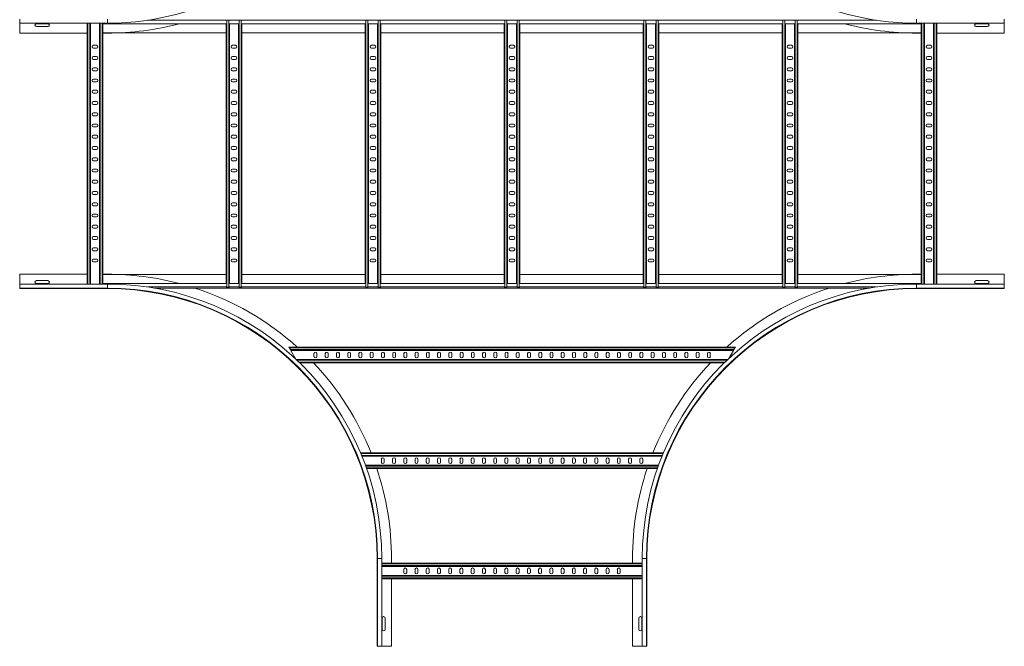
# Model space of a CAD drawing. Header units: millimetres. Extents: x -39 to 18998, y -9084 to 295.
# Tile 19 of 29: x 16772 to 18962, y -9084 to -7692. Entities that reach past the tile are written whole.
import ezdxf

# ---------------------------------------------------------------- set-up
doc = ezdxf.new("R2010")
doc.units = ezdxf.units.MM

msp = doc.modelspace()

# ---------------------------------------------------------------- linework, layer by layer
at = {"color": 7, "linetype": 'Continuous', "lineweight": 15}
for p, q in [((16772.4, -7699.7), (16772.4, -7690.6)), ((16772.4, -7699.7), (16967.4, -7699.7)), ((16772.4, -7721.5), (16772.4, -7699.7)), ((16835.2, -7700.7), (16809.7, -7700.7)), ((16809.7, -7707.2), (16835.2, -7707.2)), ((16922.4, -8279.3), (16922.4, -7699.7)), ((16929.9, -8279.3), (16929.9, -7699.7)), ((16949.9, -8279.3), (16949.9, -7699.7)), ((16957.4, -7699.7), (16957.4, -7700.7)), ((16957.4, -8278.3), (16957.4, -7700.7)), ((17232, -7700.7), (16957.4, -7700.7)), ((17231.6, -8278.3), (17231.6, -7700.7)), ((17232, -7693), (17233.4, -7693)), ((17233.4, -7693), (17237.3, -7693)), ((17237.3, -7693), (17238.7, -7693)), ((17259.5, -7700.7), (17238.7, -7700.7)), ((17239.1, -8278.3), (17239.1, -7700.7)), ((17259.1, -8278.3), (17259.1, -7700.7)), ((17259.5, -7693), (17260.9, -7693)), ((17260.9, -7693), (17264.8, -7693)), ((17264.8, -7693), (17266.2, -7693)), ((17541.2, -7700.7), (17266.2, -7700.7)), ((17266.6, -8278.3), (17266.6, -7700.7)), ((17540.8, -8278.3), (17540.8, -7700.7)), ((17541.2, -7693), (17542.6, -7693)), ((17542.6, -7693), (17546.5, -7693)), ((17546.5, -7693), (17547.8, -7693)), ((17568.7, -7700.7), (17547.8, -7700.7)), ((17548.3, -8278.3), (17548.3, -7700.7)), ((17568.3, -8278.3), (17568.3, -7700.7)), ((17568.7, -7693), (17570.1, -7693)), ((17570.1, -7693), (17574, -7693)), ((17574, -7693), (17575.3, -7693)), ((17850.3, -7700.7), (17575.3, -7700.7)), ((17575.8, -8278.3), (17575.8, -7700.7)), ((17849.9, -8278.3), (17849.9, -7700.7)), ((17850.3, -7693), (17851.7, -7693)), ((17851.7, -7693), (17855.6, -7693)), ((17855.6, -7693), (17857, -7693)), ((17877.8, -7700.7), (17857, -7700.7)), ((17857.4, -8278.3), (17857.4, -7700.7)), ((17877.4, -8278.3), (17877.4, -7700.7)), ((17877.8, -7693), (17879.2, -7693)), ((17879.2, -7693), (17883.1, -7693)), ((17883.1, -7693), (17884.5, -7693)), ((18159.5, -7700.7), (17884.5, -7700.7)), ((17884.9, -8278.3), (17884.9, -7700.7)), ((18159.1, -8278.3), (18159.1, -7700.7)), ((18159.5, -7693), (18160.9, -7693)), ((18160.9, -7693), (18164.8, -7693)), ((18164.8, -7693), (18166.2, -7693)), ((18187, -7700.7), (18166.2, -7700.7)), ((18166.6, -8278.3), (18166.6, -7700.7)), ((18186.6, -8278.3), (18186.6, -7700.7)), ((18187, -7693), (18188.4, -7693)), ((18188.4, -7693), (18192.3, -7693)), ((18192.3, -7693), (18193.7, -7693)), ((18468.7, -7700.7), (18193.7, -7700.7)), ((18194.1, -8278.3), (18194.1, -7700.7)), ((18468.3, -8278.3), (18468.3, -7700.7)), ((18468.7, -7693), (18470.1, -7693)), ((18470.1, -7693), (18474, -7693)), ((18474, -7693), (18475.3, -7693)), ((18496.2, -7700.7), (18475.3, -7700.7)), ((18475.8, -8278.3), (18475.8, -7700.7)), ((18495.8, -8278.3), (18495.8, -7700.7)), ((18496.2, -7693), (18497.6, -7693)), ((18497.6, -7693), (18501.5, -7693)), ((18501.5, -7693), (18502.8, -7693)), ((18777.4, -7700.7), (18502.8, -7700.7)), ((18503.3, -8278.3), (18503.3, -7700.7)), ((18767.4, -7699.7), (18962.4, -7699.7)), ((18777.4, -7699.7), (18777.4, -7700.7)), ((18777.4, -8278.3), (18777.4, -7700.7)), ((18784.9, -8279.3), (18784.9, -7699.7)), ((18804.9, -8279.3), (18804.9, -7699.7)), ((18812.4, -8279.3), (18812.4, -7699.7)), ((18925.2, -7700.7), (18899.7, -7700.7)), ((18899.7, -7707.2), (18925.2, -7707.2)), ((18962.4, -7699.7), (18962.4, -7690.6)), ((18962.4, -7721.5), (18962.4, -7699.7)), ((16922.4, -7721.5), (16772.4, -7721.5)), ((17231.6, -7720.7), (16957.4, -7720.7)), ((16967.4, -7721.5), (16957.4, -7721.5)), ((17540.8, -7720.7), (17266.6, -7720.7)), ((17849.9, -7720.7), (17575.8, -7720.7)), ((18159.1, -7720.7), (17884.9, -7720.7)), ((18468.3, -7720.7), (18194.1, -7720.7)), ((18777.4, -7720.7), (18503.3, -7720.7)), ((18767.4, -7721.5), (18777.4, -7721.5)), ((18812.4, -7721.5), (18962.4, -7721.5)), ((16943.2, -7748.7), (16936.7, -7748.7)), ((17252.3, -7748.7), (17245.8, -7748.7)), ((17561.5, -7748.7), (17555, -7748.7)), ((17870.7, -7748.7), (17864.2, -7748.7)), ((18179.8, -7748.7), (18173.3, -7748.7)), ((18489, -7748.7), (18482.5, -7748.7)), ((18798.2, -7748.7), (18791.7, -7748.7)), ((16936.7, -7755.2), (16943.2, -7755.2)), ((16943.2, -7773.7), (16936.7, -7773.7)), ((17245.8, -7755.2), (17252.3, -7755.2)), ((17252.3, -7773.7), (17245.8, -7773.7)), ((17555, -7755.2), (17561.5, -7755.2)), ((17561.5, -7773.7), (17555, -7773.7)), ((17864.2, -7755.2), (17870.7, -7755.2)), ((17870.7, -7773.7), (17864.2, -7773.7)), ((18173.3, -7755.2), (18179.8, -7755.2)), ((18179.8, -7773.7), (18173.3, -7773.7)), ((18482.5, -7755.2), (18489, -7755.2)), ((18489, -7773.7), (18482.5, -7773.7)), ((18791.7, -7755.2), (18798.2, -7755.2)), ((18798.2, -7773.7), (18791.7, -7773.7)), ((16936.7, -7780.2), (16943.2, -7780.2)), ((17245.8, -7780.2), (17252.3, -7780.2)), ((17555, -7780.2), (17561.5, -7780.2)), ((17864.2, -7780.2), (17870.7, -7780.2)), ((18173.3, -7780.2), (18179.8, -7780.2)), ((18482.5, -7780.2), (18489, -7780.2)), ((18791.7, -7780.2), (18798.2, -7780.2)), ((16943.2, -7798.7), (16936.7, -7798.7)), ((16936.7, -7805.2), (16943.2, -7805.2)), ((17252.3, -7798.7), (17245.8, -7798.7)), ((17245.8, -7805.2), (17252.3, -7805.2)), ((17561.5, -7798.7), (17555, -7798.7)), ((17555, -7805.2), (17561.5, -7805.2)), ((17870.7, -7798.7), (17864.2, -7798.7)), ((17864.2, -7805.2), (17870.7, -7805.2)), ((18179.8, -7798.7), (18173.3, -7798.7)), ((18173.3, -7805.2), (18179.8, -7805.2)), ((18489, -7798.7), (18482.5, -7798.7)), ((18482.5, -7805.2), (18489, -7805.2)), ((18798.2, -7798.7), (18791.7, -7798.7)), ((18791.7, -7805.2), (18798.2, -7805.2)), ((16943.2, -7823.7), (16936.7, -7823.7)), ((16936.7, -7830.2), (16943.2, -7830.2)), ((17252.3, -7823.7), (17245.8, -7823.7)), ((17245.8, -7830.2), (17252.3, -7830.2)), ((17561.5, -7823.7), (17555, -7823.7)), ((17555, -7830.2), (17561.5, -7830.2)), ((17870.7, -7823.7), (17864.2, -7823.7)), ((17864.2, -7830.2), (17870.7, -7830.2)), ((18179.8, -7823.7), (18173.3, -7823.7)), ((18173.3, -7830.2), (18179.8, -7830.2)), ((18489, -7823.7), (18482.5, -7823.7)), ((18482.5, -7830.2), (18489, -7830.2)), ((18798.2, -7823.7), (18791.7, -7823.7)), ((18791.7, -7830.2), (18798.2, -7830.2)), ((16943.2, -7848.7), (16936.7, -7848.7)), ((16936.7, -7855.2), (16943.2, -7855.2)), ((17252.3, -7848.7), (17245.8, -7848.7)), ((17245.8, -7855.2), (17252.3, -7855.2)), ((17561.5, -7848.7), (17555, -7848.7)), ((17555, -7855.2), (17561.5, -7855.2)), ((17870.7, -7848.7), (17864.2, -7848.7)), ((17864.2, -7855.2), (17870.7, -7855.2)), ((18179.8, -7848.7), (18173.3, -7848.7)), ((18173.3, -7855.2), (18179.8, -7855.2)), ((18489, -7848.7), (18482.5, -7848.7)), ((18482.5, -7855.2), (18489, -7855.2)), ((18798.2, -7848.7), (18791.7, -7848.7)), ((18791.7, -7855.2), (18798.2, -7855.2)), ((16943.2, -7873.7), (16936.7, -7873.7)), ((16936.7, -7880.2), (16943.2, -7880.2)), ((17252.3, -7873.7), (17245.8, -7873.7)), ((17245.8, -7880.2), (17252.3, -7880.2)), ((17561.5, -7873.7), (17555, -7873.7)), ((17555, -7880.2), (17561.5, -7880.2)), ((17870.7, -7873.7), (17864.2, -7873.7)), ((17864.2, -7880.2), (17870.7, -7880.2)), ((18179.8, -7873.7), (18173.3, -7873.7)), ((18173.3, -7880.2), (18179.8, -7880.2)), ((18489, -7873.7), (18482.5, -7873.7)), ((18482.5, -7880.2), (18489, -7880.2)), ((18798.2, -7873.7), (18791.7, -7873.7)), ((18791.7, -7880.2), (18798.2, -7880.2)), ((16943.2, -7898.7), (16936.7, -7898.7)), ((16936.7, -7905.2), (16943.2, -7905.2)), ((17252.3, -7898.7), (17245.8, -7898.7)), ((17245.8, -7905.2), (17252.3, -7905.2)), ((17561.5, -7898.7), (17555, -7898.7)), ((17555, -7905.2), (17561.5, -7905.2)), ((17870.7, -7898.7), (17864.2, -7898.7)), ((17864.2, -7905.2), (17870.7, -7905.2)), ((18179.8, -7898.7), (18173.3, -7898.7)), ((18173.3, -7905.2), (18179.8, -7905.2)), ((18489, -7898.7), (18482.5, -7898.7)), ((18482.5, -7905.2), (18489, -7905.2)), ((18798.2, -7898.7), (18791.7, -7898.7)), ((18791.7, -7905.2), (18798.2, -7905.2)), ((16943.2, -7923.7), (16936.7, -7923.7)), ((17252.3, -7923.7), (17245.8, -7923.7)), ((17561.5, -7923.7), (17555, -7923.7)), ((17870.7, -7923.7), (17864.2, -7923.7)), ((18179.8, -7923.7), (18173.3, -7923.7)), ((18489, -7923.7), (18482.5, -7923.7)), ((18798.2, -7923.7), (18791.7, -7923.7)), ((16936.7, -7930.2), (16943.2, -7930.2)), ((16943.2, -7948.7), (16936.7, -7948.7)), ((17245.8, -7930.2), (17252.3, -7930.2)), ((17252.3, -7948.7), (17245.8, -7948.7)), ((17555, -7930.2), (17561.5, -7930.2)), ((17561.5, -7948.7), (17555, -7948.7)), ((17864.2, -7930.2), (17870.7, -7930.2)), ((17870.7, -7948.7), (17864.2, -7948.7)), ((18173.3, -7930.2), (18179.8, -7930.2)), ((18179.8, -7948.7), (18173.3, -7948.7)), ((18482.5, -7930.2), (18489, -7930.2)), ((18489, -7948.7), (18482.5, -7948.7)), ((18791.7, -7930.2), (18798.2, -7930.2)), ((18798.2, -7948.7), (18791.7, -7948.7)), ((16936.7, -7955.2), (16943.2, -7955.2)), ((17245.8, -7955.2), (17252.3, -7955.2)), ((17555, -7955.2), (17561.5, -7955.2)), ((17864.2, -7955.2), (17870.7, -7955.2)), ((18173.3, -7955.2), (18179.8, -7955.2)), ((18482.5, -7955.2), (18489, -7955.2)), ((18791.7, -7955.2), (18798.2, -7955.2)), ((16943.2, -7973.7), (16936.7, -7973.7)), ((16936.7, -7980.2), (16943.2, -7980.2)), ((17252.3, -7973.7), (17245.8, -7973.7)), ((17245.8, -7980.2), (17252.3, -7980.2)), ((17561.5, -7973.7), (17555, -7973.7)), ((17555, -7980.2), (17561.5, -7980.2)), ((17870.7, -7973.7), (17864.2, -7973.7)), ((17864.2, -7980.2), (17870.7, -7980.2)), ((18179.8, -7973.7), (18173.3, -7973.7)), ((18173.3, -7980.2), (18179.8, -7980.2)), ((18489, -7973.7), (18482.5, -7973.7)), ((18482.5, -7980.2), (18489, -7980.2)), ((18798.2, -7973.7), (18791.7, -7973.7)), ((18791.7, -7980.2), (18798.2, -7980.2)), ((16943.2, -7998.7), (16936.7, -7998.7)), ((16936.7, -8005.2), (16943.2, -8005.2)), ((17252.3, -7998.7), (17245.8, -7998.7)), ((17245.8, -8005.2), (17252.3, -8005.2)), ((17561.5, -7998.7), (17555, -7998.7)), ((17555, -8005.2), (17561.5, -8005.2)), ((17870.7, -7998.7), (17864.2, -7998.7)), ((17864.2, -8005.2), (17870.7, -8005.2)), ((18179.8, -7998.7), (18173.3, -7998.7)), ((18173.3, -8005.2), (18179.8, -8005.2)), ((18489, -7998.7), (18482.5, -7998.7)), ((18482.5, -8005.2), (18489, -8005.2)), ((18798.2, -7998.7), (18791.7, -7998.7)), ((18791.7, -8005.2), (18798.2, -8005.2)), ((16943.2, -8023.7), (16936.7, -8023.7)), ((16936.7, -8030.2), (16943.2, -8030.2)), ((17252.3, -8023.7), (17245.8, -8023.7)), ((17245.8, -8030.2), (17252.3, -8030.2)), ((17561.5, -8023.7), (17555, -8023.7)), ((17555, -8030.2), (17561.5, -8030.2)), ((17870.7, -8023.7), (17864.2, -8023.7)), ((17864.2, -8030.2), (17870.7, -8030.2)), ((18179.8, -8023.7), (18173.3, -8023.7)), ((18173.3, -8030.2), (18179.8, -8030.2)), ((18489, -8023.7), (18482.5, -8023.7)), ((18482.5, -8030.2), (18489, -8030.2)), ((18798.2, -8023.7), (18791.7, -8023.7)), ((18791.7, -8030.2), (18798.2, -8030.2)), ((16943.2, -8048.7), (16936.7, -8048.7)), ((16936.7, -8055.2), (16943.2, -8055.2)), ((17252.3, -8048.7), (17245.8, -8048.7)), ((17245.8, -8055.2), (17252.3, -8055.2)), ((17561.5, -8048.7), (17555, -8048.7)), ((17555, -8055.2), (17561.5, -8055.2)), ((17870.7, -8048.7), (17864.2, -8048.7)), ((17864.2, -8055.2), (17870.7, -8055.2)), ((18179.8, -8048.7), (18173.3, -8048.7)), ((18173.3, -8055.2), (18179.8, -8055.2)), ((18489, -8048.7), (18482.5, -8048.7)), ((18482.5, -8055.2), (18489, -8055.2)), ((18798.2, -8048.7), (18791.7, -8048.7)), ((18791.7, -8055.2), (18798.2, -8055.2)), ((16943.2, -8073.7), (16936.7, -8073.7)), ((16936.7, -8080.2), (16943.2, -8080.2)), ((17252.3, -8073.7), (17245.8, -8073.7)), ((17245.8, -8080.2), (17252.3, -8080.2)), ((17561.5, -8073.7), (17555, -8073.7)), ((17555, -8080.2), (17561.5, -8080.2)), ((17870.7, -8073.7), (17864.2, -8073.7)), ((17864.2, -8080.2), (17870.7, -8080.2)), ((18179.8, -8073.7), (18173.3, -8073.7)), ((18173.3, -8080.2), (18179.8, -8080.2)), ((18489, -8073.7), (18482.5, -8073.7)), ((18482.5, -8080.2), (18489, -8080.2)), ((18798.2, -8073.7), (18791.7, -8073.7)), ((18791.7, -8080.2), (18798.2, -8080.2)), ((16943.2, -8098.7), (16936.7, -8098.7)), ((17252.3, -8098.7), (17245.8, -8098.7)), ((17561.5, -8098.7), (17555, -8098.7)), ((17870.7, -8098.7), (17864.2, -8098.7)), ((18179.8, -8098.7), (18173.3, -8098.7)), ((18489, -8098.7), (18482.5, -8098.7)), ((18798.2, -8098.7), (18791.7, -8098.7)), ((16936.7, -8105.2), (16943.2, -8105.2)), ((16943.2, -8123.7), (16936.7, -8123.7)), ((17245.8, -8105.2), (17252.3, -8105.2)), ((17252.3, -8123.7), (17245.8, -8123.7)), ((17555, -8105.2), (17561.5, -8105.2)), ((17561.5, -8123.7), (17555, -8123.7)), ((17864.2, -8105.2), (17870.7, -8105.2)), ((17870.7, -8123.7), (17864.2, -8123.7)), ((18173.3, -8105.2), (18179.8, -8105.2)), ((18179.8, -8123.7), (18173.3, -8123.7)), ((18482.5, -8105.2), (18489, -8105.2)), ((18489, -8123.7), (18482.5, -8123.7)), ((18791.7, -8105.2), (18798.2, -8105.2)), ((18798.2, -8123.7), (18791.7, -8123.7)), ((16936.7, -8130.2), (16943.2, -8130.2)), ((17245.8, -8130.2), (17252.3, -8130.2)), ((17555, -8130.2), (17561.5, -8130.2)), ((17864.2, -8130.2), (17870.7, -8130.2)), ((18173.3, -8130.2), (18179.8, -8130.2)), ((18482.5, -8130.2), (18489, -8130.2)), ((18791.7, -8130.2), (18798.2, -8130.2)), ((16943.2, -8148.7), (16936.7, -8148.7)), ((16936.7, -8155.2), (16943.2, -8155.2)), ((17252.3, -8148.7), (17245.8, -8148.7)), ((17245.8, -8155.2), (17252.3, -8155.2)), ((17561.5, -8148.7), (17555, -8148.7)), ((17555, -8155.2), (17561.5, -8155.2)), ((17870.7, -8148.7), (17864.2, -8148.7)), ((17864.2, -8155.2), (17870.7, -8155.2)), ((18179.8, -8148.7), (18173.3, -8148.7)), ((18173.3, -8155.2), (18179.8, -8155.2)), ((18489, -8148.7), (18482.5, -8148.7)), ((18482.5, -8155.2), (18489, -8155.2)), ((18798.2, -8148.7), (18791.7, -8148.7)), ((18791.7, -8155.2), (18798.2, -8155.2)), ((16943.2, -8173.7), (16936.7, -8173.7)), ((16936.7, -8180.2), (16943.2, -8180.2)), ((17252.3, -8173.7), (17245.8, -8173.7)), ((17245.8, -8180.2), (17252.3, -8180.2)), ((17561.5, -8173.7), (17555, -8173.7)), ((17555, -8180.2), (17561.5, -8180.2)), ((17870.7, -8173.7), (17864.2, -8173.7)), ((17864.2, -8180.2), (17870.7, -8180.2)), ((18179.8, -8173.7), (18173.3, -8173.7)), ((18173.3, -8180.2), (18179.8, -8180.2)), ((18489, -8173.7), (18482.5, -8173.7)), ((18482.5, -8180.2), (18489, -8180.2)), ((18798.2, -8173.7), (18791.7, -8173.7)), ((18791.7, -8180.2), (18798.2, -8180.2)), ((16943.2, -8198.7), (16936.7, -8198.7)), ((16936.7, -8205.2), (16943.2, -8205.2)), ((17252.3, -8198.7), (17245.8, -8198.7)), ((17245.8, -8205.2), (17252.3, -8205.2)), ((17561.5, -8198.7), (17555, -8198.7)), ((17555, -8205.2), (17561.5, -8205.2)), ((17870.7, -8198.7), (17864.2, -8198.7)), ((17864.2, -8205.2), (17870.7, -8205.2)), ((18179.8, -8198.7), (18173.3, -8198.7)), ((18173.3, -8205.2), (18179.8, -8205.2)), ((18489, -8198.7), (18482.5, -8198.7)), ((18482.5, -8205.2), (18489, -8205.2)), ((18798.2, -8198.7), (18791.7, -8198.7)), ((18791.7, -8205.2), (18798.2, -8205.2)), ((16943.2, -8223.7), (16936.7, -8223.7)), ((16936.7, -8230.2), (16943.2, -8230.2)), ((17252.3, -8223.7), (17245.8, -8223.7)), ((17245.8, -8230.2), (17252.3, -8230.2)), ((17561.5, -8223.7), (17555, -8223.7)), ((17555, -8230.2), (17561.5, -8230.2)), ((17870.7, -8223.7), (17864.2, -8223.7)), ((17864.2, -8230.2), (17870.7, -8230.2)), ((18179.8, -8223.7), (18173.3, -8223.7)), ((18173.3, -8230.2), (18179.8, -8230.2)), ((18489, -8223.7), (18482.5, -8223.7)), ((18482.5, -8230.2), (18489, -8230.2)), ((18798.2, -8223.7), (18791.7, -8223.7)), ((18791.7, -8230.2), (18798.2, -8230.2)), ((16922.4, -8257.5), (16772.4, -8257.5)), ((16772.4, -8257.5), (16772.4, -8279.3)), ((16835.2, -8271.7), (16809.7, -8271.7)), ((16967.4, -8257.5), (16957.4, -8257.5)), ((16957.4, -8258.3), (17231.6, -8258.3)), ((17266.6, -8258.3), (17540.8, -8258.3)), ((17575.8, -8258.3), (17849.9, -8258.3)), ((17884.9, -8258.3), (18159.1, -8258.3)), ((18194.1, -8258.3), (18468.3, -8258.3)), ((18503.3, -8258.3), (18777.4, -8258.3)), ((18767.4, -8257.5), (18777.4, -8257.5)), ((18812.4, -8257.5), (18962.4, -8257.5)), ((18925.2, -8271.7), (18899.7, -8271.7)), ((18962.4, -8257.5), (18962.4, -8279.3)), ((16967.4, -8279.3), (16772.4, -8279.3)), ((16772.4, -8279.3), (16772.4, -8288.4)), ((16772.4, -8288.4), (16967.4, -8288.4)), ((16772.4, -8288.4), (16772.4, -8289.5)), ((16967.4, -8289.5), (16772.4, -8289.5)), ((16809.7, -8278.2), (16835.2, -8278.2)), ((16957.4, -8279.3), (16957.4, -8278.3)), ((16957.4, -8278.3), (17232, -8278.3)), ((17072, -8288.3), (18662.8, -8288.3)), ((17232, -8286), (17233.4, -8286)), ((17233.4, -8286), (17237.3, -8286)), ((17237.3, -8286), (17238.7, -8286)), ((17238.7, -8278.3), (17259.5, -8278.3)), ((17259.5, -8286), (17260.9, -8286)), ((17260.9, -8286), (17264.8, -8286)), ((17264.8, -8286), (17266.2, -8286)), ((17266.2, -8278.3), (17541.2, -8278.3)), ((17541.2, -8286), (17542.6, -8286)), ((17542.6, -8286), (17546.5, -8286)), ((17546.5, -8286), (17547.8, -8286)), ((17547.8, -8278.3), (17568.7, -8278.3)), ((17568.7, -8286), (17570.1, -8286)), ((17570.1, -8286), (17574, -8286)), ((17574, -8286), (17575.3, -8286)), ((17575.3, -8278.3), (17850.3, -8278.3)), ((17850.3, -8286), (17851.7, -8286)), ((17851.7, -8286), (17855.6, -8286)), ((17855.6, -8286), (17857, -8286)), ((17857, -8278.3), (17877.8, -8278.3)), ((17877.8, -8286), (17879.2, -8286)), ((17879.2, -8286), (17883.1, -8286)), ((17883.1, -8286), (17884.5, -8286)), ((17884.5, -8278.3), (18159.5, -8278.3)), ((18159.5, -8286), (18160.9, -8286)), ((18160.9, -8286), (18164.8, -8286)), ((18164.8, -8286), (18166.2, -8286)), ((18166.2, -8278.3), (18187, -8278.3)), ((18187, -8286), (18188.4, -8286)), ((18188.4, -8286), (18192.3, -8286)), ((18192.3, -8286), (18193.7, -8286)), ((18193.7, -8278.3), (18468.7, -8278.3)), ((18468.7, -8286), (18470.1, -8286)), ((18470.1, -8286), (18474, -8286)), ((18474, -8286), (18475.3, -8286)), ((18475.3, -8278.3), (18496.2, -8278.3)), ((18496.2, -8286), (18497.6, -8286)), ((18497.6, -8286), (18501.5, -8286)), ((18501.5, -8286), (18502.8, -8286)), ((18502.8, -8278.3), (18777.4, -8278.3)), ((18962.4, -8279.3), (18767.4, -8279.3)), ((18767.4, -8288.4), (18962.4, -8288.4)), ((18767.4, -8289.5), (18962.4, -8289.5)), ((18777.4, -8279.3), (18777.4, -8278.3)), ((18899.7, -8278.2), (18925.2, -8278.2)), ((18962.4, -8279.3), (18962.4, -8288.4)), ((18962.4, -8288.4), (18962.4, -8289.5)), ((17372.3, -8421.3), (17371.3, -8419.5)), ((17371.3, -8419.5), (18364.3, -8419.5)), ((17374.6, -8425.2), (17372.3, -8421.3)), ((17375.6, -8427), (17374.6, -8425.2)), ((17375.6, -8427), (18359.9, -8427)), ((17375.6, -8427), (17386.6, -8446)), ((18349.8, -8444.5), (18359.9, -8427)), ((18361, -8425.2), (18359.9, -8427)), ((18363.2, -8421.3), (18361, -8425.2)), ((18364.3, -8419.5), (18363.2, -8421.3)), ((17387.6, -8447), (18347.2, -8447)), ((17427, -8440.2), (17427, -8433.7)), ((17433.5, -8433.7), (17433.5, -8440.2)), ((17452, -8440.2), (17452, -8433.7)), ((17458.5, -8433.7), (17458.5, -8440.2)), ((17477, -8440.2), (17477, -8433.7)), ((17483.5, -8433.7), (17483.5, -8440.2)), ((17502, -8440.2), (17502, -8433.7)), ((17508.5, -8433.7), (17508.5, -8440.2)), ((17527, -8440.2), (17527, -8433.7)), ((17533.5, -8433.7), (17533.5, -8440.2)), ((17552, -8440.2), (17552, -8433.7)), ((17558.5, -8433.7), (17558.5, -8440.2)), ((17577, -8440.2), (17577, -8433.7)), ((17583.5, -8433.7), (17583.5, -8440.2)), ((17602, -8440.2), (17602, -8433.7)), ((17608.5, -8433.7), (17608.5, -8440.2)), ((17627, -8433.7), (17627, -8440.2)), ((17633.5, -8440.2), (17633.5, -8433.7)), ((17652, -8433.7), (17652, -8440.2)), ((17658.5, -8440.2), (17658.5, -8433.7)), ((17677, -8433.7), (17677, -8440.2)), ((17683.5, -8440.2), (17683.5, -8433.7)), ((17702, -8433.7), (17702, -8440.2)), ((17708.5, -8440.2), (17708.5, -8433.7)), ((17727, -8433.7), (17727, -8440.2)), ((17733.5, -8440.2), (17733.5, -8433.7)), ((17752, -8433.7), (17752, -8440.2)), ((17758.5, -8440.2), (17758.5, -8433.7)), ((17777, -8433.7), (17777, -8440.2)), ((17783.5, -8440.2), (17783.5, -8433.7)), ((17802, -8433.7), (17802, -8440.2)), ((17808.5, -8440.2), (17808.5, -8433.7)), ((17827, -8433.7), (17827, -8440.2)), ((17833.5, -8440.2), (17833.5, -8433.7)), ((17852, -8433.7), (17852, -8440.2)), ((17858.5, -8440.2), (17858.5, -8433.7)), ((17877, -8433.7), (17877, -8440.2)), ((17883.5, -8440.2), (17883.5, -8433.7)), ((17902, -8433.7), (17902, -8440.2)), ((17908.5, -8440.2), (17908.5, -8433.7)), ((17927, -8433.7), (17927, -8440.2)), ((17933.5, -8440.2), (17933.5, -8433.7)), ((17952, -8433.7), (17952, -8440.2)), ((17958.5, -8440.2), (17958.5, -8433.7)), ((17977, -8433.7), (17977, -8440.2)), ((17983.5, -8440.2), (17983.5, -8433.7)), ((18002, -8433.7), (18002, -8440.2)), ((18008.5, -8440.2), (18008.5, -8433.7)), ((18027, -8433.7), (18027, -8440.2)), ((18033.5, -8440.2), (18033.5, -8433.7)), ((18052, -8433.7), (18052, -8440.2)), ((18058.5, -8440.2), (18058.5, -8433.7)), ((18077, -8433.7), (18077, -8440.2)), ((18083.5, -8440.2), (18083.5, -8433.7)), ((18102, -8433.7), (18102, -8440.2)), ((18108.5, -8440.2), (18108.5, -8433.7)), ((18127, -8440.2), (18127, -8433.7)), ((18133.5, -8433.7), (18133.5, -8440.2)), ((18152, -8440.2), (18152, -8433.7)), ((18158.5, -8433.7), (18158.5, -8440.2)), ((18177, -8440.2), (18177, -8433.7)), ((18183.5, -8433.7), (18183.5, -8440.2)), ((18202, -8440.2), (18202, -8433.7)), ((18208.5, -8433.7), (18208.5, -8440.2)), ((18227, -8440.2), (18227, -8433.7)), ((18233.5, -8433.7), (18233.5, -8440.2)), ((18252, -8440.2), (18252, -8433.7)), ((18258.5, -8433.7), (18258.5, -8440.2)), ((18277, -8440.2), (18277, -8433.7)), ((18283.5, -8433.7), (18283.5, -8440.2)), ((18302, -8440.2), (18302, -8433.7)), ((18308.5, -8433.7), (18308.5, -8440.2)), ((17395.4, -8454.5), (18339.5, -8454.5)), ((17530.6, -8654.5), (18204.2, -8654.5)), ((17533.6, -8662), (18201.2, -8662)), ((17576.8, -8675.2), (17576.8, -8668.7)), ((17583.3, -8668.7), (17583.3, -8675.2)), ((17601.8, -8675.2), (17601.8, -8668.7)), ((17608.3, -8668.7), (17608.3, -8675.2)), ((17626.8, -8668.7), (17626.8, -8675.2)), ((17633.3, -8675.2), (17633.3, -8668.7)), ((17651.8, -8668.7), (17651.8, -8675.2)), ((17658.3, -8675.2), (17658.3, -8668.7)), ((17676.8, -8668.7), (17676.8, -8675.2)), ((17683.3, -8675.2), (17683.3, -8668.7)), ((17701.8, -8668.7), (17701.8, -8675.2)), ((17708.3, -8675.2), (17708.3, -8668.7)), ((17726.8, -8668.7), (17726.8, -8675.2)), ((17733.3, -8675.2), (17733.3, -8668.7)), ((17751.8, -8668.7), (17751.8, -8675.2)), ((17758.3, -8675.2), (17758.3, -8668.7)), ((17776.8, -8668.7), (17776.8, -8675.2)), ((17783.3, -8675.2), (17783.3, -8668.7)), ((17801.8, -8668.7), (17801.8, -8675.2)), ((17808.3, -8675.2), (17808.3, -8668.7)), ((17826.8, -8668.7), (17826.8, -8675.2)), ((17833.3, -8675.2), (17833.3, -8668.7)), ((17851.8, -8668.7), (17851.8, -8675.2)), ((17858.3, -8675.2), (17858.3, -8668.7)), ((17876.8, -8668.7), (17876.8, -8675.2)), ((17883.3, -8675.2), (17883.3, -8668.7)), ((17901.8, -8668.7), (17901.8, -8675.2)), ((17908.3, -8675.2), (17908.3, -8668.7)), ((17926.8, -8668.7), (17926.8, -8675.2)), ((17933.3, -8675.2), (17933.3, -8668.7)), ((17951.8, -8668.7), (17951.8, -8675.2)), ((17958.3, -8675.2), (17958.3, -8668.7)), ((17976.8, -8668.7), (17976.8, -8675.2)), ((17983.3, -8675.2), (17983.3, -8668.7)), ((18001.8, -8668.7), (18001.8, -8675.2)), ((18008.3, -8675.2), (18008.3, -8668.7)), ((18026.8, -8668.7), (18026.8, -8675.2)), ((18033.3, -8675.2), (18033.3, -8668.7)), ((18051.8, -8668.7), (18051.8, -8675.2)), ((18058.3, -8675.2), (18058.3, -8668.7)), ((18076.8, -8668.7), (18076.8, -8675.2)), ((18083.3, -8675.2), (18083.3, -8668.7)), ((18101.8, -8668.7), (18101.8, -8675.2)), ((18108.3, -8675.2), (18108.3, -8668.7)), ((18126.8, -8675.2), (18126.8, -8668.7)), ((18133.3, -8668.7), (18133.3, -8675.2)), ((18151.8, -8675.2), (18151.8, -8668.7)), ((18158.3, -8668.7), (18158.3, -8675.2)), ((17541.3, -8682), (18193.5, -8682)), ((17543.9, -8689.5), (18190.9, -8689.5)), ((17567.4, -8889.5), (17567.4, -9084.5)), ((17568.5, -8889.5), (17568.5, -9084.5)), ((17577.6, -9084.5), (17577.6, -8889.5)), ((17599.4, -8889.5), (17599.4, -8899.5)), ((18135.4, -8889.5), (18135.4, -8899.5)), ((18157.2, -8889.5), (18157.2, -9084.5)), ((18166.3, -9084.5), (18166.3, -8889.5)), ((18167.4, -8889.5), (18167.4, -9084.5)), ((18157.2, -8899.5), (17577.6, -8899.5)), ((18157.2, -8907), (17577.6, -8907)), ((18157.2, -8927), (17577.6, -8927)), ((18157.2, -8934.5), (17577.6, -8934.5)), ((17599.4, -8934.5), (17599.4, -9084.5)), ((17626.7, -8913.7), (17626.7, -8920.2)), ((17633.2, -8920.2), (17633.2, -8913.7)), ((17651.7, -8913.7), (17651.7, -8920.2)), ((17658.2, -8920.2), (17658.2, -8913.7)), ((17676.7, -8913.7), (17676.7, -8920.2)), ((17683.2, -8920.2), (17683.2, -8913.7)), ((17701.7, -8913.7), (17701.7, -8920.2)), ((17708.2, -8920.2), (17708.2, -8913.7)), ((17726.7, -8913.7), (17726.7, -8920.2)), ((17733.2, -8920.2), (17733.2, -8913.7)), ((17751.7, -8913.7), (17751.7, -8920.2)), ((17758.2, -8920.2), (17758.2, -8913.7)), ((17776.7, -8913.7), (17776.7, -8920.2)), ((17783.2, -8920.2), (17783.2, -8913.7)), ((17801.7, -8913.7), (17801.7, -8920.2)), ((17808.2, -8920.2), (17808.2, -8913.7)), ((17826.7, -8913.7), (17826.7, -8920.2)), ((17833.2, -8920.2), (17833.2, -8913.7)), ((17851.7, -8913.7), (17851.7, -8920.2)), ((17858.2, -8920.2), (17858.2, -8913.7)), ((17876.7, -8913.7), (17876.7, -8920.2)), ((17883.2, -8920.2), (17883.2, -8913.7)), ((17901.7, -8913.7), (17901.7, -8920.2)), ((17908.2, -8920.2), (17908.2, -8913.7)), ((17926.7, -8913.7), (17926.7, -8920.2)), ((17933.2, -8920.2), (17933.2, -8913.7)), ((17951.7, -8913.7), (17951.7, -8920.2)), ((17958.2, -8920.2), (17958.2, -8913.7)), ((17976.7, -8913.7), (17976.7, -8920.2)), ((17983.2, -8920.2), (17983.2, -8913.7)), ((18001.7, -8913.7), (18001.7, -8920.2)), ((18008.2, -8920.2), (18008.2, -8913.7)), ((18026.7, -8913.7), (18026.7, -8920.2)), ((18033.2, -8920.2), (18033.2, -8913.7)), ((18051.7, -8913.7), (18051.7, -8920.2)), ((18058.2, -8920.2), (18058.2, -8913.7)), ((18076.7, -8913.7), (18076.7, -8920.2)), ((18083.2, -8920.2), (18083.2, -8913.7)), ((18101.7, -8913.7), (18101.7, -8920.2)), ((18108.2, -8920.2), (18108.2, -8913.7)), ((18135.4, -8934.5), (18135.4, -9084.5)), ((17578.7, -9021.7), (17578.7, -9047.2)), ((17585.2, -9047.2), (17585.2, -9021.7)), ((18149.7, -9021.7), (18149.7, -9047.2)), ((18156.2, -9047.2), (18156.2, -9021.7)), ((17568.5, -9084.5), (17567.4, -9084.5)), ((17577.6, -9084.5), (17568.5, -9084.5)), ((17599.4, -9084.5), (17577.6, -9084.5)), ((18135.4, -9084.5), (18157.2, -9084.5)), ((18157.2, -9084.5), (18166.3, -9084.5)), ((18166.3, -9084.5), (18167.4, -9084.5))]:
    msp.add_line(p, q, dxfattribs=at)
at = {"color": 8, "linetype": 'Continuous', "lineweight": 0}
for p, q in [((16924.2, -8279.3), (16924.2, -7699.7)), ((16928.1, -8279.3), (16928.1, -7699.7)), ((16951.7, -8279.3), (16951.7, -7699.7)), ((16955.6, -8279.3), (16955.6, -7699.7)), ((16967.4, -7699.7), (16967.4, -7690.6)), ((17232, -7693.1), (17057.1, -7693.1)), ((17233.4, -8286), (17233.4, -7693)), ((17237.3, -8286), (17237.3, -7693)), ((17259.5, -7693.1), (17238.7, -7693.1)), ((17260.9, -8286), (17260.9, -7693)), ((17264.8, -8286), (17264.8, -7693)), ((17541.2, -7693.1), (17266.2, -7693.1)), ((17542.6, -8286), (17542.6, -7693)), ((17546.5, -8286), (17546.5, -7693)), ((17568.7, -7693.1), (17547.8, -7693.1)), ((17570.1, -8286), (17570.1, -7693)), ((17574, -8286), (17574, -7693)), ((17850.3, -7693.1), (17575.3, -7693.1)), ((17851.7, -8286), (17851.7, -7693)), ((17855.6, -8286), (17855.6, -7693)), ((17877.8, -7693.1), (17857, -7693.1)), ((17879.2, -8286), (17879.2, -7693)), ((17883.1, -8286), (17883.1, -7693)), ((18159.5, -7693.1), (17884.5, -7693.1)), ((18160.9, -8286), (18160.9, -7693)), ((18164.8, -8286), (18164.8, -7693)), ((18187, -7693.1), (18166.2, -7693.1)), ((18188.4, -8286), (18188.4, -7693)), ((18192.3, -8286), (18192.3, -7693)), ((18468.7, -7693.1), (18193.7, -7693.1)), ((18470.1, -8286), (18470.1, -7693)), ((18474, -8286), (18474, -7693)), ((18496.2, -7693.1), (18475.3, -7693.1)), ((18497.6, -8286), (18497.6, -7693)), ((18501.5, -8286), (18501.5, -7693)), ((18677.7, -7693.1), (18502.8, -7693.1)), ((18767.4, -7699.7), (18767.4, -7690.6)), ((18779.2, -8279.3), (18779.2, -7699.7)), ((18783.1, -8279.3), (18783.1, -7699.7)), ((18806.7, -8279.3), (18806.7, -7699.7)), ((18810.6, -8279.3), (18810.6, -7699.7)), ((16967.4, -8279.3), (16967.4, -8288.4)), ((16967.4, -8288.4), (16967.4, -8289.5)), ((17057.1, -8285.9), (17232, -8285.9)), ((17238.7, -8285.9), (17259.5, -8285.9)), ((17266.2, -8285.9), (17541.2, -8285.9)), ((17547.8, -8285.9), (17568.7, -8285.9)), ((17575.3, -8285.9), (17850.3, -8285.9)), ((17857, -8285.9), (17877.8, -8285.9)), ((17884.5, -8285.9), (18159.5, -8285.9)), ((18166.2, -8285.9), (18187, -8285.9)), ((18193.7, -8285.9), (18468.7, -8285.9)), ((18475.3, -8285.9), (18496.2, -8285.9)), ((18502.8, -8285.9), (18677.7, -8285.9)), ((18767.4, -8279.3), (18767.4, -8288.4)), ((18767.4, -8288.4), (18767.4, -8289.5)), ((17372.3, -8421.3), (18363.2, -8421.3)), ((17374.6, -8425.2), (18361, -8425.2)), ((17389.5, -8448.8), (18345.3, -8448.8)), ((17393.5, -8452.7), (18341.3, -8452.7)), ((17531.3, -8656.3), (18203.5, -8656.3)), ((17532.9, -8660.2), (18201.9, -8660.2)), ((17541.9, -8683.8), (18192.9, -8683.8)), ((17543.3, -8687.7), (18191.5, -8687.7)), ((17568.5, -8889.5), (17567.4, -8889.5)), ((17577.6, -8889.5), (17568.5, -8889.5)), ((18157.2, -8889.5), (18166.3, -8889.5)), ((18166.3, -8889.5), (18167.4, -8889.5)), ((18157.2, -8901.3), (17577.6, -8901.3)), ((18157.2, -8905.2), (17577.6, -8905.2)), ((18157.2, -8928.8), (17577.6, -8928.8)), ((18157.2, -8932.7), (17577.6, -8932.7))]:
    msp.add_line(p, q, dxfattribs=at)
at = {"color": 7, "linetype": 'Continuous', "lineweight": 15}
for centre, radius, start, end in [((16967.4, -7089.5), 610.2, 270, 0), ((18767.4, -7089.5), 610.2, 180, 270), ((16809.7, -7704), 3.25, 90, 270), ((16835.2, -7704), 3.25, 270, 90), ((16967.4, -7089.5), 632, 270, 284.7404), ((18767.4, -7089.5), 632, 255.2596, 270), ((18899.7, -7704), 3.25, 90, 270), ((18925.2, -7704), 3.25, 270, 90), ((16936.7, -7752), 3.25, 90, 270), ((16943.2, -7752), 3.25, 270, 90), ((17245.8, -7752), 3.25, 90, 270), ((17252.3, -7752), 3.25, 270, 90), ((17555, -7752), 3.25, 90, 270), ((17561.5, -7752), 3.25, 270, 90), ((17864.2, -7752), 3.25, 90, 270), ((17870.7, -7752), 3.25, 270, 90), ((18173.3, -7752), 3.25, 90, 270), ((18179.8, -7752), 3.25, 270, 90), ((18482.5, -7752), 3.25, 90, 270), ((18489, -7752), 3.25, 270, 90), ((18791.7, -7752), 3.25, 90, 270), ((18798.2, -7752), 3.25, 270, 90), ((16936.7, -7777), 3.25, 90, 270), ((16943.2, -7777), 3.25, 270, 90), ((17245.8, -7777), 3.25, 90, 270), ((17252.3, -7777), 3.25, 270, 90), ((17555, -7777), 3.25, 90, 270), ((17561.5, -7777), 3.25, 270, 90), ((17864.2, -7777), 3.25, 90, 270), ((17870.7, -7777), 3.25, 270, 90), ((18173.3, -7777), 3.25, 90, 270), ((18179.8, -7777), 3.25, 270, 90), ((18482.5, -7777), 3.25, 90, 270), ((18489, -7777), 3.25, 270, 90), ((18791.7, -7777), 3.25, 90, 270), ((18798.2, -7777), 3.25, 270, 90), ((16936.7, -7802), 3.25, 90, 270), ((16943.2, -7802), 3.25, 270, 90), ((17245.8, -7802), 3.25, 90, 270), ((17252.3, -7802), 3.25, 270, 90), ((17555, -7802), 3.25, 90, 270), ((17561.5, -7802), 3.25, 270, 90), ((17864.2, -7802), 3.25, 90, 270), ((17870.7, -7802), 3.25, 270, 90), ((18173.3, -7802), 3.25, 90, 270), ((18179.8, -7802), 3.25, 270, 90), ((18482.5, -7802), 3.25, 90, 270), ((18489, -7802), 3.25, 270, 90), ((18791.7, -7802), 3.25, 90, 270), ((18798.2, -7802), 3.25, 270, 90), ((16936.7, -7827), 3.25, 90, 270), ((16943.2, -7827), 3.25, 270, 90), ((17245.8, -7827), 3.25, 90, 270), ((17252.3, -7827), 3.25, 270, 90), ((17555, -7827), 3.25, 90, 270), ((17561.5, -7827), 3.25, 270, 90), ((17864.2, -7827), 3.25, 90, 270), ((17870.7, -7827), 3.25, 270, 90), ((18173.3, -7827), 3.25, 90, 270), ((18179.8, -7827), 3.25, 270, 90), ((18482.5, -7827), 3.25, 90, 270), ((18489, -7827), 3.25, 270, 90), ((18791.7, -7827), 3.25, 90, 270), ((18798.2, -7827), 3.25, 270, 90), ((16936.7, -7852), 3.25, 90, 270), ((16943.2, -7852), 3.25, 270, 90), ((17245.8, -7852), 3.25, 90, 270), ((17252.3, -7852), 3.25, 270, 90), ((17555, -7852), 3.25, 90, 270), ((17561.5, -7852), 3.25, 270, 90), ((17864.2, -7852), 3.25, 90, 270), ((17870.7, -7852), 3.25, 270, 90), ((18173.3, -7852), 3.25, 90, 270), ((18179.8, -7852), 3.25, 270, 90), ((18482.5, -7852), 3.25, 90, 270), ((18489, -7852), 3.25, 270, 90), ((18791.7, -7852), 3.25, 90, 270), ((18798.2, -7852), 3.25, 270, 90), ((16936.7, -7877), 3.25, 90, 270), ((16943.2, -7877), 3.25, 270, 90), ((17245.8, -7877), 3.25, 90, 270), ((17252.3, -7877), 3.25, 270, 90), ((17555, -7877), 3.25, 90, 270), ((17561.5, -7877), 3.25, 270, 90), ((17864.2, -7877), 3.25, 90, 270), ((17870.7, -7877), 3.25, 270, 90), ((18173.3, -7877), 3.25, 90, 270), ((18179.8, -7877), 3.25, 270, 90), ((18482.5, -7877), 3.25, 90, 270), ((18489, -7877), 3.25, 270, 90), ((18791.7, -7877), 3.25, 90, 270), ((18798.2, -7877), 3.25, 270, 90), ((16936.7, -7902), 3.25, 90, 270), ((16943.2, -7902), 3.25, 270, 90), ((17245.8, -7902), 3.25, 90, 270), ((17252.3, -7902), 3.25, 270, 90), ((17555, -7902), 3.25, 90, 270), ((17561.5, -7902), 3.25, 270, 90), ((17864.2, -7902), 3.25, 90, 270), ((17870.7, -7902), 3.25, 270, 90), ((18173.3, -7902), 3.25, 90, 270), ((18179.8, -7902), 3.25, 270, 90), ((18482.5, -7902), 3.25, 90, 270), ((18489, -7902), 3.25, 270, 90), ((18791.7, -7902), 3.25, 90, 270), ((18798.2, -7902), 3.25, 270, 90), ((16936.7, -7927), 3.25, 90, 270), ((16943.2, -7927), 3.25, 270, 90), ((17245.8, -7927), 3.25, 90, 270), ((17252.3, -7927), 3.25, 270, 90), ((17555, -7927), 3.25, 90, 270), ((17561.5, -7927), 3.25, 270, 90), ((17864.2, -7927), 3.25, 90, 270), ((17870.7, -7927), 3.25, 270, 90), ((18173.3, -7927), 3.25, 90, 270), ((18179.8, -7927), 3.25, 270, 90), ((18482.5, -7927), 3.25, 90, 270), ((18489, -7927), 3.25, 270, 90), ((18791.7, -7927), 3.25, 90, 270), ((18798.2, -7927), 3.25, 270, 90), ((16936.7, -7952), 3.25, 90, 270), ((16943.2, -7952), 3.25, 270, 90), ((17245.8, -7952), 3.25, 90, 270), ((17252.3, -7952), 3.25, 270, 90), ((17555, -7952), 3.25, 90, 270), ((17561.5, -7952), 3.25, 270, 90), ((17864.2, -7952), 3.25, 90, 270), ((17870.7, -7952), 3.25, 270, 90), ((18173.3, -7952), 3.25, 90, 270), ((18179.8, -7952), 3.25, 270, 90), ((18482.5, -7952), 3.25, 90, 270), ((18489, -7952), 3.25, 270, 90), ((18791.7, -7952), 3.25, 90, 270), ((18798.2, -7952), 3.25, 270, 90), ((16936.7, -7977), 3.25, 90, 270), ((16943.2, -7977), 3.25, 270, 90), ((17245.8, -7977), 3.25, 90, 270), ((17252.3, -7977), 3.25, 270, 90), ((17555, -7977), 3.25, 90, 270), ((17561.5, -7977), 3.25, 270, 90), ((17864.2, -7977), 3.25, 90, 270), ((17870.7, -7977), 3.25, 270, 90), ((18173.3, -7977), 3.25, 90, 270), ((18179.8, -7977), 3.25, 270, 90), ((18482.5, -7977), 3.25, 90, 270), ((18489, -7977), 3.25, 270, 90), ((18791.7, -7977), 3.25, 90, 270), ((18798.2, -7977), 3.25, 270, 90), ((16936.7, -8002), 3.25, 90, 270), ((16943.2, -8002), 3.25, 270, 90), ((17245.8, -8002), 3.25, 90, 270), ((17252.3, -8002), 3.25, 270, 90), ((17555, -8002), 3.25, 90, 270), ((17561.5, -8002), 3.25, 270, 90), ((17864.2, -8002), 3.25, 90, 270), ((17870.7, -8002), 3.25, 270, 90), ((18173.3, -8002), 3.25, 90, 270), ((18179.8, -8002), 3.25, 270, 90), ((18482.5, -8002), 3.25, 90, 270), ((18489, -8002), 3.25, 270, 90), ((18791.7, -8002), 3.25, 90, 270), ((18798.2, -8002), 3.25, 270, 90), ((16936.7, -8027), 3.25, 90, 270), ((16943.2, -8027), 3.25, 270, 90), ((17245.8, -8027), 3.25, 90, 270), ((17252.3, -8027), 3.25, 270, 90), ((17555, -8027), 3.25, 90, 270), ((17561.5, -8027), 3.25, 270, 90), ((17864.2, -8027), 3.25, 90, 270), ((17870.7, -8027), 3.25, 270, 90), ((18173.3, -8027), 3.25, 90, 270), ((18179.8, -8027), 3.25, 270, 90), ((18482.5, -8027), 3.25, 90, 270), ((18489, -8027), 3.25, 270, 90), ((18791.7, -8027), 3.25, 90, 270), ((18798.2, -8027), 3.25, 270, 90), ((16936.7, -8052), 3.25, 90, 270), ((16943.2, -8052), 3.25, 270, 90), ((17245.8, -8052), 3.25, 90, 270), ((17252.3, -8052), 3.25, 270, 90), ((17555, -8052), 3.25, 90, 270), ((17561.5, -8052), 3.25, 270, 90), ((17864.2, -8052), 3.25, 90, 270), ((17870.7, -8052), 3.25, 270, 90), ((18173.3, -8052), 3.25, 90, 270), ((18179.8, -8052), 3.25, 270, 90), ((18482.5, -8052), 3.25, 90, 270), ((18489, -8052), 3.25, 270, 90), ((18791.7, -8052), 3.25, 90, 270), ((18798.2, -8052), 3.25, 270, 90), ((16936.7, -8077), 3.25, 90, 270), ((16943.2, -8077), 3.25, 270, 90), ((17245.8, -8077), 3.25, 90, 270), ((17252.3, -8077), 3.25, 270, 90), ((17555, -8077), 3.25, 90, 270), ((17561.5, -8077), 3.25, 270, 90), ((17864.2, -8077), 3.25, 90, 270), ((17870.7, -8077), 3.25, 270, 90), ((18173.3, -8077), 3.25, 90, 270), ((18179.8, -8077), 3.25, 270, 90), ((18482.5, -8077), 3.25, 90, 270), ((18489, -8077), 3.25, 270, 90), ((18791.7, -8077), 3.25, 90, 270), ((18798.2, -8077), 3.25, 270, 90), ((16936.7, -8102), 3.25, 90, 270), ((16943.2, -8102), 3.25, 270, 90), ((17245.8, -8102), 3.25, 90, 270), ((17252.3, -8102), 3.25, 270, 90), ((17555, -8102), 3.25, 90, 270), ((17561.5, -8102), 3.25, 270, 90), ((17864.2, -8102), 3.25, 90, 270), ((17870.7, -8102), 3.25, 270, 90), ((18173.3, -8102), 3.25, 90, 270), ((18179.8, -8102), 3.25, 270, 90), ((18482.5, -8102), 3.25, 90, 270), ((18489, -8102), 3.25, 270, 90), ((18791.7, -8102), 3.25, 90, 270), ((18798.2, -8102), 3.25, 270, 90), ((16936.7, -8127), 3.25, 90, 270), ((16943.2, -8127), 3.25, 270, 90), ((17245.8, -8127), 3.25, 90, 270), ((17252.3, -8127), 3.25, 270, 90), ((17555, -8127), 3.25, 90, 270), ((17561.5, -8127), 3.25, 270, 90), ((17864.2, -8127), 3.25, 90, 270), ((17870.7, -8127), 3.25, 270, 90), ((18173.3, -8127), 3.25, 90, 270), ((18179.8, -8127), 3.25, 270, 90), ((18482.5, -8127), 3.25, 90, 270), ((18489, -8127), 3.25, 270, 90), ((18791.7, -8127), 3.25, 90, 270), ((18798.2, -8127), 3.25, 270, 90), ((16936.7, -8152), 3.25, 90, 270), ((16943.2, -8152), 3.25, 270, 90), ((17245.8, -8152), 3.25, 90, 270), ((17252.3, -8152), 3.25, 270, 90), ((17555, -8152), 3.25, 90, 270), ((17561.5, -8152), 3.25, 270, 90), ((17864.2, -8152), 3.25, 90, 270), ((17870.7, -8152), 3.25, 270, 90), ((18173.3, -8152), 3.25, 90, 270), ((18179.8, -8152), 3.25, 270, 90), ((18482.5, -8152), 3.25, 90, 270), ((18489, -8152), 3.25, 270, 90), ((18791.7, -8152), 3.25, 90, 270), ((18798.2, -8152), 3.25, 270, 90), ((16936.7, -8177), 3.25, 90, 270), ((16943.2, -8177), 3.25, 270, 90), ((17245.8, -8177), 3.25, 90, 270), ((17252.3, -8177), 3.25, 270, 90), ((17555, -8177), 3.25, 90, 270), ((17561.5, -8177), 3.25, 270, 90), ((17864.2, -8177), 3.25, 90, 270), ((17870.7, -8177), 3.25, 270, 90), ((18173.3, -8177), 3.25, 90, 270), ((18179.8, -8177), 3.25, 270, 90), ((18482.5, -8177), 3.25, 90, 270), ((18489, -8177), 3.25, 270, 90), ((18791.7, -8177), 3.25, 90, 270), ((18798.2, -8177), 3.25, 270, 90), ((16936.7, -8202), 3.25, 90, 270), ((16943.2, -8202), 3.25, 270, 90), ((17245.8, -8202), 3.25, 90, 270), ((17252.3, -8202), 3.25, 270, 90), ((17555, -8202), 3.25, 90, 270), ((17561.5, -8202), 3.25, 270, 90), ((17864.2, -8202), 3.25, 90, 270), ((17870.7, -8202), 3.25, 270, 90), ((18173.3, -8202), 3.25, 90, 270), ((18179.8, -8202), 3.25, 270, 90), ((18482.5, -8202), 3.25, 90, 270), ((18489, -8202), 3.25, 270, 90), ((18791.7, -8202), 3.25, 90, 270), ((18798.2, -8202), 3.25, 270, 90), ((16936.7, -8227), 3.25, 90, 270), ((16943.2, -8227), 3.25, 270, 90), ((17245.8, -8227), 3.25, 90, 270), ((17252.3, -8227), 3.25, 270, 90), ((17555, -8227), 3.25, 90, 270), ((17561.5, -8227), 3.25, 270, 90), ((17864.2, -8227), 3.25, 90, 270), ((17870.7, -8227), 3.25, 270, 90), ((18173.3, -8227), 3.25, 90, 270), ((18179.8, -8227), 3.25, 270, 90), ((18482.5, -8227), 3.25, 90, 270), ((18489, -8227), 3.25, 270, 90), ((18791.7, -8227), 3.25, 90, 270), ((18798.2, -8227), 3.25, 270, 90), ((16809.7, -8275), 3.25, 90, 270), ((16835.2, -8275), 3.25, 270, 90), ((16967.4, -8889.5), 632, 75.2596, 90), ((18767.4, -8889.5), 632, 90, 104.7404), ((18899.7, -8275), 3.25, 90, 270), ((18925.2, -8275), 3.25, 270, 90), ((16967.4, -8889.5), 610.2, 0, 90), ((16967.4, -8889.5), 601.1, 0, 90), ((16967.4, -8889.5), 600, 0, 90), ((16967.4, -8889.5), 632, 48.0451, 72.0388), ((18767.4, -8889.5), 610.2, 90, 180), ((18767.4, -8889.5), 601.1, 90, 180), ((18767.4, -8889.5), 600, 90, 180), ((18767.4, -8889.5), 632, 107.9612, 131.9549), ((17430.3, -8433.7), 3.25, 0, 180), ((17455.3, -8433.7), 3.25, 0, 180), ((17480.3, -8433.7), 3.25, 0, 180), ((17505.3, -8433.7), 3.25, 0, 180), ((17530.3, -8433.7), 3.25, 0, 180), ((17555.3, -8433.7), 3.25, 0, 180), ((17580.3, -8433.7), 3.25, 0, 180), ((17605.3, -8433.7), 3.25, 0, 180), ((17630.3, -8433.7), 3.25, 0, 180), ((17655.3, -8433.7), 3.25, 0, 180), ((17680.3, -8433.7), 3.25, 0, 180), ((17705.3, -8433.7), 3.25, 0, 180), ((17730.3, -8433.7), 3.25, 0, 180), ((17755.3, -8433.7), 3.25, 0, 180), ((17780.3, -8433.7), 3.25, 0, 180), ((17805.3, -8433.7), 3.25, 0, 180), ((17830.3, -8433.7), 3.25, 0, 180), ((17855.3, -8433.7), 3.25, 0, 180), ((17880.3, -8433.7), 3.25, 0, 180), ((17905.3, -8433.7), 3.25, 0, 180), ((17930.3, -8433.7), 3.25, 0, 180), ((17955.3, -8433.7), 3.25, 0, 180), ((17980.3, -8433.7), 3.25, 0, 180), ((18005.3, -8433.7), 3.25, 0, 180), ((18030.3, -8433.7), 3.25, 0, 180), ((18055.3, -8433.7), 3.25, 0, 180), ((18080.3, -8433.7), 3.25, 0, 180), ((18105.3, -8433.7), 3.25, 0, 180), ((18130.3, -8433.7), 3.25, 0, 180), ((18155.3, -8433.7), 3.25, 0, 180), ((18180.3, -8433.7), 3.25, 0, 180), ((18205.3, -8433.7), 3.25, 0, 180), ((18230.3, -8433.7), 3.25, 0, 180), ((18255.3, -8433.7), 3.25, 0, 180), ((18280.3, -8433.7), 3.25, 0, 180), ((18305.3, -8433.7), 3.25, 0, 180), ((17430.3, -8440.2), 3.25, 180, 0), ((17455.3, -8440.2), 3.25, 180, 0), ((17480.3, -8440.2), 3.25, 180, 0), ((17505.3, -8440.2), 3.25, 180, 0), ((17530.3, -8440.2), 3.25, 180, 0), ((17555.3, -8440.2), 3.25, 180, 0), ((17580.3, -8440.2), 3.25, 180, 0), ((17605.3, -8440.2), 3.25, 180, 0), ((17630.3, -8440.2), 3.25, 180, 0), ((17655.3, -8440.2), 3.25, 180, 0), ((17680.3, -8440.2), 3.25, 180, 0), ((17705.3, -8440.2), 3.25, 180, 0), ((17730.3, -8440.2), 3.25, 180, 0), ((17755.3, -8440.2), 3.25, 180, 0), ((17780.3, -8440.2), 3.25, 180, 0), ((17805.3, -8440.2), 3.25, 180, 0), ((17830.3, -8440.2), 3.25, 180, 0), ((17855.3, -8440.2), 3.25, 180, 0), ((17880.3, -8440.2), 3.25, 180, 0), ((17905.3, -8440.2), 3.25, 180, 0), ((17930.3, -8440.2), 3.25, 180, 0), ((17955.3, -8440.2), 3.25, 180, 0), ((17980.3, -8440.2), 3.25, 180, 0), ((18005.3, -8440.2), 3.25, 180, 0), ((18030.3, -8440.2), 3.25, 180, 0), ((18055.3, -8440.2), 3.25, 180, 0), ((18080.3, -8440.2), 3.25, 180, 0), ((18105.3, -8440.2), 3.25, 180, 0), ((18130.3, -8440.2), 3.25, 180, 0), ((18155.3, -8440.2), 3.25, 180, 0), ((18180.3, -8440.2), 3.25, 180, 0), ((18205.3, -8440.2), 3.25, 180, 0), ((18230.3, -8440.2), 3.25, 180, 0), ((18255.3, -8440.2), 3.25, 180, 0), ((18280.3, -8440.2), 3.25, 180, 0), ((18305.3, -8440.2), 3.25, 180, 0), ((16967.4, -8889.5), 632, 21.8289, 43.495), ((18767.4, -8889.5), 632, 136.505, 158.1711), ((17580, -8668.7), 3.25, 0, 180), ((17605, -8668.7), 3.25, 0, 180), ((17630, -8668.7), 3.25, 0, 180), ((17655, -8668.7), 3.25, 0, 180), ((17680, -8668.7), 3.25, 0, 180), ((17705, -8668.7), 3.25, 0, 180), ((17730, -8668.7), 3.25, 0, 180), ((17755, -8668.7), 3.25, 0, 180), ((17780, -8668.7), 3.25, 0, 180), ((17805, -8668.7), 3.25, 0, 180), ((17830, -8668.7), 3.25, 0, 180), ((17855, -8668.7), 3.25, 0, 180), ((17880, -8668.7), 3.25, 0, 180), ((17905, -8668.7), 3.25, 0, 180), ((17930, -8668.7), 3.25, 0, 180), ((17955, -8668.7), 3.25, 0, 180), ((17980, -8668.7), 3.25, 0, 180), ((18005, -8668.7), 3.25, 0, 180), ((18030, -8668.7), 3.25, 0, 180), ((18055, -8668.7), 3.25, 0, 180), ((18080, -8668.7), 3.25, 0, 180), ((18105, -8668.7), 3.25, 0, 180), ((18130, -8668.7), 3.25, 0, 180), ((18155, -8668.7), 3.25, 0, 180), ((16967.4, -8889.5), 632, 0, 18.4487), ((17580, -8675.2), 3.25, 180, 0), ((17605, -8675.2), 3.25, 180, 0), ((17630, -8675.2), 3.25, 180, 0), ((17655, -8675.2), 3.25, 180, 0), ((17680, -8675.2), 3.25, 180, 0), ((17705, -8675.2), 3.25, 180, 0), ((17730, -8675.2), 3.25, 180, 0), ((17755, -8675.2), 3.25, 180, 0), ((17780, -8675.2), 3.25, 180, 0), ((17805, -8675.2), 3.25, 180, 0), ((17830, -8675.2), 3.25, 180, 0), ((17855, -8675.2), 3.25, 180, 0), ((17880, -8675.2), 3.25, 180, 0), ((17905, -8675.2), 3.25, 180, 0), ((17930, -8675.2), 3.25, 180, 0), ((17955, -8675.2), 3.25, 180, 0), ((17980, -8675.2), 3.25, 180, 0), ((18005, -8675.2), 3.25, 180, 0), ((18030, -8675.2), 3.25, 180, 0), ((18055, -8675.2), 3.25, 180, 0), ((18080, -8675.2), 3.25, 180, 0), ((18105, -8675.2), 3.25, 180, 0), ((18130, -8675.2), 3.25, 180, 0), ((18767.4, -8889.5), 632, 161.5513, 180), ((18155, -8675.2), 3.25, 180, 0), ((17629.9, -8913.7), 3.25, 0, 180), ((17654.9, -8913.7), 3.25, 0, 180), ((17679.9, -8913.7), 3.25, 0, 180), ((17704.9, -8913.7), 3.25, 0, 180), ((17729.9, -8913.7), 3.25, 0, 180), ((17754.9, -8913.7), 3.25, 0, 180), ((17779.9, -8913.7), 3.25, 0, 180), ((17804.9, -8913.7), 3.25, 0, 180), ((17829.9, -8913.7), 3.25, 0, 180), ((17854.9, -8913.7), 3.25, 0, 180), ((17879.9, -8913.7), 3.25, 0, 180), ((17904.9, -8913.7), 3.25, 0, 180), ((17929.9, -8913.7), 3.25, 0, 180), ((17954.9, -8913.7), 3.25, 0, 180), ((17979.9, -8913.7), 3.25, 0, 180), ((18004.9, -8913.7), 3.25, 0, 180), ((18029.9, -8913.7), 3.25, 0, 180), ((18054.9, -8913.7), 3.25, 0, 180), ((18079.9, -8913.7), 3.25, 0, 180), ((18104.9, -8913.7), 3.25, 0, 180), ((17629.9, -8920.2), 3.25, 180, 0), ((17654.9, -8920.2), 3.25, 180, 360), ((17679.9, -8920.2), 3.25, 180, 0), ((17704.9, -8920.2), 3.25, 180, 0), ((17729.9, -8920.2), 3.25, 180, 0), ((17754.9, -8920.2), 3.25, 180, 0), ((17779.9, -8920.2), 3.25, 180, 0), ((17804.9, -8920.2), 3.25, 180, 0), ((17829.9, -8920.2), 3.25, 180, 0), ((17854.9, -8920.2), 3.25, 180, 0), ((17879.9, -8920.2), 3.25, 180, 0), ((17904.9, -8920.2), 3.25, 180, 0), ((17929.9, -8920.2), 3.25, 180, 0), ((17954.9, -8920.2), 3.25, 180, 0), ((17979.9, -8920.2), 3.25, 180, 0), ((18004.9, -8920.2), 3.25, 180, 0), ((18029.9, -8920.2), 3.25, 180, 0), ((18054.9, -8920.2), 3.25, 180, 0), ((18079.9, -8920.2), 3.25, 180, 0), ((18104.9, -8920.2), 3.25, 180, 0), ((17581.9, -9021.7), 3.25, 0, 180), ((18152.9, -9021.7), 3.25, 0, 180), ((17581.9, -9047.2), 3.25, 180, 0), ((18152.9, -9047.2), 3.25, 180, 0)]:
    msp.add_arc(centre, radius, start, end, dxfattribs=at)

doc.saveas('drawing.dxf')
